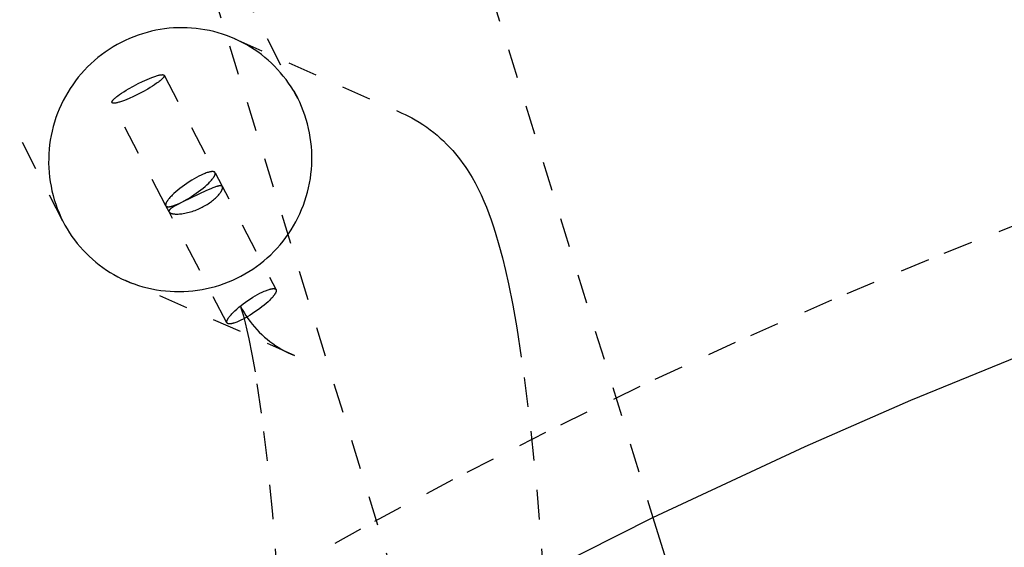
# Model space of a CAD drawing. Header units: millimetres. Extents: x 0 to 1551, y 0 to 1543.
# Tile 31 of 69: x 982 to 1049, y 488 to 524. Entities that reach past the tile are written whole.
import ezdxf

# ---------------------------------------------------------------- set-up
doc = ezdxf.new("R2010")
doc.units = ezdxf.units.MM
doc.linetypes.add('Hidden', pattern=[4, 2, -2])
doc.layers.add('Make2D$Hidden$Curves', color=7, linetype='Hidden', true_color=0x8c8c8c)
doc.layers.add('Make2D$Visible$Curves', color=7, linetype='Continuous', true_color=0x000000)

msp = doc.modelspace()

# ---------------------------------------------------------------- linework, layer by layer
at = {"layer": 'Make2D$Hidden$Curves'}
for p, q in [((999.578, 571.54), (1024.758, 490.106)), ((1016.709, 455.203), (984.089, 560.701)), ((982.099, 554.624), (1000.631, 518.555)), ((984.686, 510.201), (966.105, 546.365)), ((990.401, 523.018), (990.099, 522.93)), ((990.697, 523.094), (990.401, 523.018)), ((990.995, 523.159), (990.697, 523.094)), ((991.295, 523.215), (990.995, 523.159)), ((991.597, 523.26), (991.295, 523.215)), ((991.9, 523.295), (991.597, 523.26)), ((992.205, 523.319), (991.9, 523.295)), ((992.51, 523.333), (992.205, 523.319)), ((992.815, 523.337), (992.51, 523.333)), ((993.12, 523.33), (992.815, 523.337)), ((993.425, 523.313), (993.12, 523.33)), ((993.729, 523.285), (993.425, 523.313)), ((994.032, 523.247), (993.729, 523.285)), ((994.334, 523.199), (994.032, 523.247)), ((994.633, 523.14), (994.334, 523.199)), ((994.931, 523.071), (994.633, 523.14)), ((995.226, 522.992), (994.931, 523.071)), ((995.518, 522.903), (995.226, 522.992)), ((988.643, 522.337), (988.365, 522.189)), ((988.925, 522.476), (988.643, 522.337)), ((989.212, 522.605), (988.925, 522.476)), ((989.504, 522.723), (989.212, 522.605)), ((989.799, 522.832), (989.504, 522.723)), ((990.099, 522.93), (989.799, 522.832)), ((995.806, 522.803), (995.518, 522.903)), ((996.092, 522.695), (995.806, 522.803)), ((996.373, 522.576), (996.092, 522.695)), ((996.373, 522.576), (1007.708, 517.548)), ((996.644, 522.45), (996.373, 522.576)), ((996.91, 522.316), (996.644, 522.45)), ((997.172, 522.172), (996.91, 522.316)), ((987.566, 521.687), (987.311, 521.501)), ((987.826, 521.863), (987.566, 521.687)), ((988.093, 522.031), (987.826, 521.863)), ((988.365, 522.189), (988.093, 522.031)), ((997.429, 522.019), (997.172, 522.172)), ((997.68, 521.858), (997.429, 522.019)), ((997.926, 521.689), (997.68, 521.858)), ((998.166, 521.511), (997.926, 521.689)), ((986.823, 521.105), (986.589, 520.894)), ((987.064, 521.307), (986.823, 521.105)), ((987.311, 521.501), (987.064, 521.307)), ((998.399, 521.325), (998.166, 521.511)), ((998.626, 521.132), (998.399, 521.325)), ((998.847, 520.93), (998.626, 521.132)), ((986.144, 520.448), (985.934, 520.214)), ((986.363, 520.675), (986.144, 520.448)), ((986.589, 520.894), (986.363, 520.675)), ((999.06, 520.722), (998.847, 520.93)), ((999.267, 520.506), (999.06, 520.722)), ((999.466, 520.283), (999.267, 520.506)), ((985.538, 519.725), (985.353, 519.47)), ((985.732, 519.973), (985.538, 519.725)), ((985.934, 520.214), (985.732, 519.973)), ((989.795, 519.542), (990.1, 519.691)), ((990.1, 519.691), (990.412, 519.831)), ((990.412, 519.831), (990.565, 519.896)), ((990.565, 519.896), (990.715, 519.955)), ((990.715, 519.955), (990.857, 520.008)), ((990.857, 520.008), (990.991, 520.053)), ((990.991, 520.053), (991.054, 520.073)), ((991.176, 519.653), (991.053, 519.563)), ((991.054, 520.073), (991.114, 520.09)), ((991.114, 520.09), (991.17, 520.106)), ((991.17, 520.106), (991.223, 520.119)), ((991.232, 519.696), (991.176, 519.653)), ((991.223, 520.119), (991.273, 520.129)), ((991.284, 519.738), (991.232, 519.696)), ((991.273, 520.129), (991.319, 520.138)), ((991.332, 519.778), (991.284, 519.738)), ((991.319, 520.138), (991.341, 520.142)), ((991.375, 519.816), (991.332, 519.778)), ((991.341, 520.142), (991.361, 520.144)), ((991.361, 520.144), (991.381, 520.147)), ((991.414, 519.852), (991.375, 519.816)), ((991.381, 520.147), (991.4, 520.149)), ((991.4, 520.149), (991.417, 520.15)), ((991.449, 519.886), (991.414, 519.852)), ((991.417, 520.15), (991.434, 520.15)), ((991.434, 520.15), (991.45, 520.151)), ((991.465, 519.902), (991.449, 519.886)), ((991.45, 520.151), (991.457, 520.151)), ((991.457, 520.151), (991.465, 520.15)), ((991.465, 520.15), (991.472, 520.15)), ((991.479, 519.918), (991.465, 519.902)), ((991.472, 520.15), (991.478, 520.149)), ((991.478, 520.149), (991.485, 520.149)), ((991.493, 519.933), (991.479, 519.918)), ((991.485, 520.149), (991.491, 520.148)), ((991.491, 520.148), (991.497, 520.147)), ((991.505, 519.948), (991.493, 519.933)), ((991.497, 520.147), (991.503, 520.146)), ((991.503, 520.146), (991.509, 520.145)), ((991.517, 519.962), (991.505, 519.948)), ((991.509, 520.145), (991.514, 520.144)), ((991.514, 520.144), (991.519, 520.142)), ((991.527, 519.975), (991.517, 519.962)), ((991.519, 520.142), (991.521, 520.142)), ((991.521, 520.142), (991.524, 520.141)), ((991.524, 520.141), (991.526, 520.14)), ((991.526, 520.14), (991.528, 520.139)), ((991.536, 519.988), (991.527, 519.975)), ((991.528, 520.139), (991.531, 520.138)), ((991.531, 520.138), (991.533, 520.137)), ((991.533, 520.137), (991.535, 520.137)), ((991.535, 520.137), (991.537, 520.136)), ((991.54, 519.995), (991.536, 519.988)), ((991.537, 520.136), (991.539, 520.135)), ((991.539, 520.135), (991.541, 520.134)), ((991.544, 520.001), (991.54, 519.995)), ((991.541, 520.134), (991.543, 520.133)), ((991.543, 520.133), (991.545, 520.132)), ((991.548, 520.007), (991.544, 520.001)), ((991.545, 520.132), (991.546, 520.13)), ((991.546, 520.13), (991.548, 520.129)), ((991.548, 520.129), (991.55, 520.128)), ((991.551, 520.013), (991.548, 520.007)), ((991.55, 520.128), (991.551, 520.127)), ((991.551, 520.127), (991.553, 520.126)), ((991.555, 520.018), (991.551, 520.013)), ((991.553, 520.126), (991.554, 520.125)), ((991.554, 520.125), (991.556, 520.123)), ((991.558, 520.024), (991.555, 520.018)), ((991.556, 520.123), (991.557, 520.122)), ((991.557, 520.122), (991.558, 520.121)), ((991.558, 520.121), (991.56, 520.12)), ((991.56, 520.03), (991.558, 520.024)), ((991.56, 520.12), (991.561, 520.118)), ((991.563, 520.035), (991.56, 520.03)), ((991.561, 520.118), (991.562, 520.117)), ((991.562, 520.117), (991.563, 520.115)), ((991.563, 520.115), (991.564, 520.114)), ((991.565, 520.04), (991.563, 520.035)), ((991.564, 520.114), (991.565, 520.113)), ((991.565, 520.113), (991.566, 520.111)), ((991.567, 520.045), (991.565, 520.04)), ((991.566, 520.111), (991.567, 520.11)), ((991.567, 520.11), (991.568, 520.108)), ((991.568, 520.05), (991.567, 520.045)), ((991.568, 520.108), (995.018, 513.502)), ((991.568, 520.108), (991.569, 520.106)), ((991.569, 520.053), (991.568, 520.05)), ((991.569, 520.106), (991.569, 520.105)), ((991.569, 520.105), (991.57, 520.103)), ((991.57, 520.055), (991.569, 520.053)), ((991.57, 520.103), (991.571, 520.102)), ((991.571, 520.057), (991.57, 520.055)), ((991.571, 520.102), (991.571, 520.1)), ((991.571, 520.1), (991.572, 520.098)), ((991.572, 520.062), (991.571, 520.06)), ((991.571, 520.06), (991.571, 520.057)), ((991.572, 520.098), (991.572, 520.097)), ((991.572, 520.097), (991.572, 520.095)), ((991.572, 520.095), (991.573, 520.093)), ((991.573, 520.067), (991.572, 520.064)), ((991.572, 520.064), (991.572, 520.062)), ((991.573, 520.093), (991.573, 520.092)), ((991.573, 520.092), (991.573, 520.09)), ((991.573, 520.09), (991.574, 520.088)), ((991.574, 520.073), (991.573, 520.071)), ((991.573, 520.071), (991.573, 520.069)), ((991.573, 520.069), (991.573, 520.067)), ((991.574, 520.088), (991.574, 520.087)), ((991.574, 520.087), (991.574, 520.085)), ((991.574, 520.085), (991.574, 520.083)), ((991.574, 520.083), (991.574, 520.081)), ((991.574, 520.081), (991.574, 520.079)), ((991.574, 520.079), (991.574, 520.077)), ((991.574, 520.077), (991.574, 520.075)), ((991.574, 520.075), (991.574, 520.073)), ((999.657, 520.054), (999.466, 520.283)), ((999.84, 519.818), (999.657, 520.054)), ((1000.015, 519.577), (999.84, 519.818)), ((985.177, 519.209), (985.011, 518.942)), ((985.353, 519.47), (985.177, 519.209)), ((988.674, 518.895), (988.822, 518.991)), ((988.822, 518.991), (988.978, 519.089)), ((988.978, 519.089), (989.14, 519.186)), ((989.14, 519.186), (989.471, 519.373)), ((989.471, 519.373), (989.795, 519.542)), ((990.119, 518.992), (989.795, 518.822)), ((990.45, 519.178), (990.119, 518.992)), ((990.612, 519.275), (990.45, 519.178)), ((990.768, 519.373), (990.612, 519.275)), ((990.916, 519.469), (990.768, 519.373)), ((991.053, 519.563), (990.916, 519.469)), ((1000.182, 519.329), (1000.015, 519.577)), ((1000.341, 519.076), (1000.182, 519.329)), ((1000.49, 518.818), (1000.341, 519.076)), ((984.705, 518.392), (984.567, 518.109)), ((984.853, 518.67), (984.705, 518.392)), ((985.011, 518.942), (984.853, 518.67)), ((988.016, 518.289), (988.017, 518.291)), ((988.016, 518.287), (988.016, 518.289)), ((988.016, 518.285), (988.016, 518.287)), ((988.016, 518.283), (988.016, 518.285)), ((988.022, 518.256), (988.016, 518.283)), ((988.017, 518.298), (988.018, 518.3)), ((988.017, 518.296), (988.017, 518.298)), ((988.017, 518.293), (988.017, 518.296)), ((988.017, 518.291), (988.017, 518.293)), ((988.018, 518.302), (988.019, 518.305)), ((988.018, 518.3), (988.018, 518.302)), ((988.019, 518.307), (988.02, 518.309)), ((988.019, 518.305), (988.019, 518.307)), ((988.02, 518.309), (988.021, 518.312)), ((988.021, 518.312), (988.022, 518.314)), ((988.022, 518.314), (988.023, 518.319)), ((988.023, 518.319), (988.025, 518.324)), ((988.025, 518.324), (988.027, 518.329)), ((988.027, 518.329), (988.03, 518.335)), ((988.03, 518.335), (988.033, 518.34)), ((988.033, 518.34), (988.035, 518.346)), ((988.035, 518.346), (988.039, 518.352)), ((988.039, 518.352), (988.042, 518.358)), ((988.042, 518.358), (988.046, 518.364)), ((988.046, 518.364), (988.05, 518.37)), ((988.05, 518.37), (988.054, 518.376)), ((988.054, 518.376), (988.063, 518.389)), ((988.063, 518.389), (988.073, 518.403)), ((988.073, 518.403), (988.085, 518.417)), ((988.085, 518.417), (988.097, 518.432)), ((988.097, 518.432), (988.111, 518.447)), ((988.111, 518.447), (988.125, 518.462)), ((988.125, 518.462), (988.141, 518.479)), ((988.141, 518.479), (988.176, 518.513)), ((988.176, 518.513), (988.215, 518.549)), ((988.215, 518.549), (988.258, 518.587)), ((988.258, 518.587), (988.306, 518.627)), ((988.306, 518.627), (988.358, 518.668)), ((988.358, 518.668), (988.414, 518.711)), ((988.414, 518.711), (988.537, 518.801)), ((988.536, 518.292), (988.476, 518.274)), ((988.599, 518.311), (988.536, 518.292)), ((988.537, 518.801), (988.674, 518.895)), ((988.733, 518.357), (988.599, 518.311)), ((988.875, 518.409), (988.733, 518.357)), ((989.025, 518.468), (988.875, 518.409)), ((989.178, 518.533), (989.025, 518.468)), ((989.49, 518.674), (989.178, 518.533)), ((989.795, 518.822), (989.49, 518.674)), ((1000.631, 518.555), (1000.49, 518.818)), ((1000.767, 518.274), (1000.631, 518.555)), ((984.439, 517.821), (984.321, 517.53)), ((984.567, 518.109), (984.439, 517.821)), ((991.676, 511.26), (988.022, 518.256)), ((988.023, 518.255), (988.022, 518.256)), ((988.024, 518.253), (988.023, 518.255)), ((988.025, 518.252), (988.024, 518.253)), ((988.026, 518.25), (988.025, 518.252)), ((988.027, 518.249), (988.026, 518.25)), ((988.028, 518.248), (988.027, 518.249)), ((988.029, 518.246), (988.028, 518.248)), ((988.03, 518.245), (988.029, 518.246)), ((988.032, 518.243), (988.03, 518.245)), ((988.033, 518.242), (988.032, 518.243)), ((988.034, 518.241), (988.033, 518.242)), ((988.036, 518.24), (988.034, 518.241)), ((988.037, 518.238), (988.036, 518.24)), ((988.039, 518.237), (988.037, 518.238)), ((988.04, 518.236), (988.039, 518.237)), ((988.042, 518.235), (988.04, 518.236)), ((988.044, 518.234), (988.042, 518.235)), ((988.045, 518.233), (988.044, 518.234)), ((988.047, 518.232), (988.045, 518.233)), ((988.049, 518.231), (988.047, 518.232)), ((988.051, 518.23), (988.049, 518.231)), ((988.053, 518.229), (988.051, 518.23)), ((988.055, 518.228), (988.053, 518.229)), ((988.057, 518.227), (988.055, 518.228)), ((988.059, 518.226), (988.057, 518.227)), ((988.062, 518.225), (988.059, 518.226)), ((988.064, 518.224), (988.062, 518.225)), ((988.066, 518.224), (988.064, 518.224)), ((988.069, 518.223), (988.066, 518.224)), ((988.071, 518.222), (988.069, 518.223)), ((988.076, 518.221), (988.071, 518.222)), ((988.081, 518.219), (988.076, 518.221)), ((988.087, 518.218), (988.081, 518.219)), ((988.093, 518.217), (988.087, 518.218)), ((988.099, 518.216), (988.093, 518.217)), ((988.105, 518.216), (988.099, 518.216)), ((988.112, 518.215), (988.105, 518.216)), ((988.119, 518.214), (988.112, 518.215)), ((988.126, 518.214), (988.119, 518.214)), ((988.133, 518.214), (988.126, 518.214)), ((988.14, 518.214), (988.133, 518.214)), ((988.156, 518.214), (988.14, 518.214)), ((988.173, 518.215), (988.156, 518.214)), ((988.191, 518.216), (988.173, 518.215)), ((988.209, 518.218), (988.191, 518.216)), ((988.229, 518.22), (988.209, 518.218)), ((988.25, 518.223), (988.229, 518.22)), ((988.271, 518.226), (988.25, 518.223)), ((988.317, 518.235), (988.271, 518.226)), ((988.367, 518.246), (988.317, 518.235)), ((988.42, 518.259), (988.367, 518.246)), ((988.476, 518.274), (988.42, 518.259)), ((1000.892, 517.988), (1000.767, 518.274)), ((1001.008, 517.699), (1000.892, 517.988)), ((1001.114, 517.405), (1001.008, 517.699)), ((984.213, 517.234), (984.115, 516.935)), ((984.321, 517.53), (984.213, 517.234)), ((1001.21, 517.108), (1001.114, 517.405)), ((1001.295, 516.808), (1001.21, 517.108)), ((1007.708, 517.548), (1007.939, 517.442)), ((1007.939, 517.442), (1008.165, 517.331)), ((1008.165, 517.331), (1008.387, 517.215)), ((1008.387, 517.215), (1008.605, 517.094)), ((1008.605, 517.094), (1008.877, 516.932)), ((983.952, 516.327), (983.886, 516.019)), ((984.028, 516.632), (983.952, 516.327)), ((984.115, 516.935), (984.028, 516.632)), ((1001.37, 516.505), (1001.295, 516.808)), ((1001.434, 516.2), (1001.37, 516.505)), ((1008.877, 516.932), (1009.14, 516.764)), ((1009.14, 516.764), (1009.393, 516.591)), ((1009.393, 516.591), (1009.637, 516.412)), ((1009.637, 516.412), (1009.872, 516.23)), ((983.831, 515.709), (983.786, 515.398)), ((983.886, 516.019), (983.831, 515.709)), ((1001.488, 515.893), (1001.434, 516.2)), ((1001.531, 515.584), (1001.488, 515.893)), ((1009.872, 516.23), (1010.099, 516.043)), ((1010.099, 516.043), (1010.316, 515.852)), ((1010.316, 515.852), (1010.526, 515.658)), ((1010.526, 515.658), (1010.749, 515.439)), ((983.753, 515.085), (983.73, 514.771)), ((983.786, 515.398), (983.753, 515.085)), ((1001.564, 515.274), (1001.531, 515.584)), ((1001.586, 514.963), (1001.564, 515.274)), ((1001.597, 514.651), (1001.586, 514.963)), ((1010.749, 515.439), (1010.961, 515.22)), ((1010.961, 515.22), (1011.16, 515)), ((1011.16, 515), (1011.349, 514.781)), ((983.719, 514.456), (983.718, 514.141)), ((983.73, 514.771), (983.719, 514.456)), ((1001.587, 514.027), (1001.597, 514.339)), ((1001.597, 514.339), (1001.597, 514.651)), ((1011.349, 514.781), (1011.528, 514.562)), ((1011.528, 514.562), (1011.697, 514.344)), ((1011.697, 514.344), (1011.857, 514.126)), ((983.718, 514.141), (983.728, 513.827)), ((983.728, 513.827), (983.749, 513.513)), ((1001.534, 513.406), (1001.566, 513.716)), ((1001.566, 513.716), (1001.587, 514.027)), ((1011.857, 514.126), (1012.009, 513.909)), ((1012.009, 513.909), (1012.136, 513.721)), ((1012.136, 513.721), (1012.256, 513.533)), ((983.749, 513.513), (983.781, 513.2)), ((983.781, 513.2), (983.824, 512.888)), ((993.438, 512.989), (993.272, 512.885)), ((993.603, 513.087), (993.438, 512.989)), ((993.764, 513.177), (993.603, 513.087)), ((993.921, 513.26), (993.764, 513.177)), ((994.072, 513.334), (993.921, 513.26)), ((994.218, 513.4), (994.072, 513.334)), ((994.287, 513.429), (994.218, 513.4)), ((994.355, 513.456), (994.287, 513.429)), ((994.421, 513.48), (994.355, 513.456)), ((994.484, 513.502), (994.421, 513.48)), ((994.544, 513.521), (994.484, 513.502)), ((994.601, 513.537), (994.544, 513.521)), ((994.628, 513.544), (994.601, 513.537)), ((994.655, 513.55), (994.628, 513.544)), ((994.68, 513.555), (994.655, 513.55)), ((994.705, 513.56), (994.68, 513.555)), ((994.693, 512.902), (994.741, 512.954)), ((994.729, 513.564), (994.705, 513.56)), ((994.753, 513.568), (994.729, 513.564)), ((994.741, 512.954), (994.786, 513.004)), ((994.775, 513.57), (994.753, 513.568)), ((994.797, 513.572), (994.775, 513.57)), ((994.786, 513.004), (994.827, 513.053)), ((994.817, 513.574), (994.797, 513.572)), ((994.827, 513.574), (994.817, 513.574)), ((994.837, 513.574), (994.827, 513.574)), ((994.827, 513.053), (994.865, 513.1)), ((994.847, 513.574), (994.837, 513.574)), ((994.856, 513.574), (994.847, 513.574)), ((994.865, 513.574), (994.856, 513.574)), ((994.874, 513.573), (994.865, 513.574)), ((994.865, 513.1), (994.899, 513.146)), ((994.883, 513.572), (994.874, 513.573)), ((994.891, 513.572), (994.883, 513.572)), ((994.899, 513.57), (994.891, 513.572)), ((994.907, 513.569), (994.899, 513.57)), ((994.899, 513.146), (994.915, 513.168)), ((994.915, 513.568), (994.907, 513.569)), ((994.923, 513.566), (994.915, 513.568)), ((994.915, 513.168), (994.929, 513.19)), ((994.93, 513.564), (994.923, 513.566)), ((994.929, 513.19), (994.943, 513.211)), ((994.937, 513.562), (994.93, 513.564)), ((994.944, 513.56), (994.937, 513.562)), ((994.943, 513.211), (994.956, 513.232)), ((994.947, 513.559), (994.944, 513.56)), ((994.95, 513.558), (994.947, 513.559)), ((994.953, 513.557), (994.95, 513.558)), ((994.956, 513.556), (994.953, 513.557)), ((994.959, 513.554), (994.956, 513.556)), ((994.956, 513.232), (994.968, 513.252)), ((994.962, 513.553), (994.959, 513.554)), ((994.965, 513.551), (994.962, 513.553)), ((994.968, 513.55), (994.965, 513.551)), ((994.971, 513.549), (994.968, 513.55)), ((994.968, 513.252), (994.979, 513.272)), ((994.974, 513.547), (994.971, 513.549)), ((994.976, 513.545), (994.974, 513.547)), ((994.979, 513.544), (994.976, 513.545)), ((994.981, 513.542), (994.979, 513.544)), ((994.979, 513.272), (994.989, 513.291)), ((994.984, 513.54), (994.981, 513.542)), ((994.986, 513.539), (994.984, 513.54)), ((994.989, 513.537), (994.986, 513.539)), ((994.991, 513.535), (994.989, 513.537)), ((994.989, 513.291), (994.997, 513.31)), ((994.993, 513.533), (994.991, 513.535)), ((994.995, 513.531), (994.993, 513.533)), ((994.998, 513.529), (994.995, 513.531)), ((994.997, 513.31), (995.002, 513.319)), ((995, 513.527), (994.998, 513.529)), ((995.002, 513.525), (995, 513.527)), ((995.004, 513.523), (995.002, 513.525)), ((995.002, 513.319), (995.005, 513.328)), ((995.005, 513.521), (995.004, 513.523)), ((995.007, 513.519), (995.005, 513.521)), ((995.005, 513.328), (995.009, 513.336)), ((995.009, 513.517), (995.007, 513.519)), ((995.011, 513.514), (995.009, 513.517)), ((995.009, 513.336), (995.012, 513.345)), ((995.012, 513.512), (995.011, 513.514)), ((995.014, 513.51), (995.012, 513.512)), ((995.012, 513.345), (995.015, 513.354)), ((995.015, 513.507), (995.014, 513.51)), ((995.017, 513.504), (995.015, 513.507)), ((995.015, 513.354), (995.018, 513.362)), ((995.019, 513.502), (995.017, 513.504)), ((995.018, 513.362), (995.021, 513.37)), ((995.019, 513.501), (999.165, 505.563)), ((995.02, 513.498), (995.019, 513.501)), ((995.021, 513.496), (995.02, 513.498)), ((995.022, 513.494), (995.021, 513.496)), ((995.021, 513.37), (995.023, 513.378)), ((995.023, 513.492), (995.022, 513.494)), ((995.024, 513.49), (995.023, 513.492)), ((995.023, 513.378), (995.025, 513.386)), ((995.025, 513.488), (995.024, 513.49)), ((995.025, 513.485), (995.025, 513.488)), ((995.026, 513.483), (995.025, 513.485)), ((995.025, 513.386), (995.027, 513.394)), ((995.027, 513.481), (995.026, 513.483)), ((995.028, 513.478), (995.027, 513.481)), ((995.027, 513.394), (995.028, 513.402)), ((995.028, 513.476), (995.028, 513.478)), ((995.029, 513.474), (995.028, 513.476)), ((995.028, 513.402), (995.03, 513.409)), ((995.029, 513.471), (995.029, 513.474)), ((995.03, 513.469), (995.029, 513.471)), ((995.03, 513.466), (995.03, 513.469)), ((995.031, 513.464), (995.03, 513.466)), ((995.03, 513.409), (995.031, 513.417)), ((995.031, 513.461), (995.031, 513.464)), ((995.031, 513.457), (995.031, 513.461)), ((995.032, 513.454), (995.031, 513.457)), ((995.031, 513.424), (995.032, 513.431)), ((995.031, 513.417), (995.031, 513.424)), ((995.032, 513.451), (995.032, 513.454)), ((995.032, 513.448), (995.032, 513.451)), ((995.032, 513.444), (995.032, 513.448)), ((995.032, 513.441), (995.032, 513.444)), ((995.032, 513.438), (995.032, 513.441)), ((995.032, 513.434), (995.032, 513.438)), ((995.032, 513.431), (995.032, 513.434)), ((1001.439, 512.79), (1001.492, 513.097)), ((1001.492, 513.097), (1001.534, 513.406)), ((1012.256, 513.533), (1012.481, 513.164)), ((1012.481, 513.164), (1012.685, 512.802)), ((983.824, 512.888), (983.878, 512.578)), ((983.878, 512.578), (983.942, 512.27)), ((983.942, 512.27), (984.017, 511.964)), ((992.488, 512.314), (992.351, 512.198)), ((992.634, 512.432), (992.488, 512.314)), ((992.787, 512.548), (992.634, 512.432)), ((992.945, 512.664), (992.787, 512.548)), ((994.434, 512.281), (992.832, 511.523)), ((993.107, 512.776), (992.945, 512.664)), ((993.272, 512.885), (993.107, 512.776)), ((993.903, 512.222), (994.057, 512.338)), ((994.057, 512.338), (994.203, 512.455)), ((994.203, 512.455), (994.341, 512.57)), ((994.341, 512.57), (994.469, 512.684)), ((994.736, 512.414), (994.434, 512.281)), ((994.469, 512.684), (994.587, 512.795)), ((994.587, 512.795), (994.642, 512.849)), ((994.642, 512.849), (994.693, 512.902)), ((994.873, 512.47), (994.736, 512.414)), ((994.999, 512.518), (994.873, 512.47)), ((995.057, 512.539), (994.999, 512.518)), ((995.113, 512.557), (995.057, 512.539)), ((995.166, 512.572), (995.113, 512.557)), ((995.191, 512.579), (995.166, 512.572)), ((995.215, 512.585), (995.191, 512.579)), ((995.238, 512.591), (995.215, 512.585)), ((995.261, 512.595), (995.238, 512.591)), ((995.283, 512.599), (995.261, 512.595)), ((995.303, 512.603), (995.283, 512.599)), ((995.323, 512.605), (995.303, 512.603)), ((995.343, 512.607), (995.323, 512.605)), ((995.352, 512.608), (995.343, 512.607)), ((995.361, 512.608), (995.352, 512.608)), ((995.37, 512.608), (995.361, 512.608)), ((995.378, 512.608), (995.37, 512.608)), ((995.387, 512.608), (995.378, 512.608)), ((995.395, 512.608), (995.387, 512.608)), ((995.403, 512.607), (995.395, 512.608)), ((995.41, 512.607), (995.403, 512.607)), ((995.418, 512.606), (995.41, 512.607)), ((995.425, 512.605), (995.418, 512.606)), ((995.432, 512.603), (995.425, 512.605)), ((995.439, 512.602), (995.432, 512.603)), ((995.442, 512.601), (995.439, 512.602)), ((995.445, 512.6), (995.442, 512.601)), ((995.448, 512.599), (995.445, 512.6)), ((995.447, 512.25), (995.459, 512.271)), ((995.451, 512.598), (995.448, 512.599)), ((995.454, 512.597), (995.451, 512.598)), ((995.457, 512.596), (995.454, 512.597)), ((995.46, 512.595), (995.457, 512.596)), ((995.459, 512.271), (995.471, 512.292)), ((995.463, 512.594), (995.46, 512.595)), ((995.466, 512.593), (995.463, 512.594)), ((995.469, 512.591), (995.466, 512.593)), ((995.471, 512.59), (995.469, 512.591)), ((995.474, 512.589), (995.471, 512.59)), ((995.471, 512.292), (995.481, 512.312)), ((995.477, 512.587), (995.474, 512.589)), ((995.479, 512.586), (995.477, 512.587)), ((995.482, 512.584), (995.479, 512.586)), ((995.481, 512.312), (995.49, 512.332)), ((995.484, 512.583), (995.482, 512.584)), ((995.487, 512.581), (995.484, 512.583)), ((995.489, 512.579), (995.487, 512.581)), ((995.492, 512.577), (995.489, 512.579)), ((995.49, 512.332), (995.499, 512.351)), ((995.494, 512.575), (995.492, 512.577)), ((995.497, 512.573), (995.494, 512.575)), ((995.499, 512.571), (995.497, 512.573)), ((995.501, 512.569), (995.499, 512.571)), ((995.499, 512.351), (995.506, 512.37)), ((995.503, 512.567), (995.501, 512.569)), ((995.505, 512.564), (995.503, 512.567)), ((995.507, 512.562), (995.505, 512.564)), ((995.506, 512.37), (995.509, 512.379)), ((995.509, 512.559), (995.507, 512.562)), ((995.511, 512.557), (995.509, 512.559)), ((995.509, 512.379), (995.513, 512.388)), ((995.513, 512.554), (995.511, 512.557)), ((995.515, 512.552), (995.513, 512.554)), ((995.513, 512.388), (995.515, 512.397)), ((995.516, 512.549), (995.515, 512.552)), ((995.515, 512.397), (995.518, 512.405)), ((995.518, 512.546), (995.516, 512.549)), ((995.519, 512.543), (995.518, 512.545)), ((995.518, 512.405), (995.52, 512.414)), ((995.52, 512.541), (995.519, 512.543)), ((995.521, 512.539), (995.52, 512.541)), ((995.52, 512.414), (995.523, 512.422)), ((995.522, 512.537), (995.521, 512.539)), ((995.523, 512.535), (995.522, 512.537)), ((995.524, 512.532), (995.523, 512.535)), ((995.523, 512.422), (995.525, 512.43)), ((995.524, 512.53), (995.524, 512.532)), ((995.525, 512.528), (995.524, 512.53)), ((995.526, 512.526), (995.525, 512.528)), ((995.525, 512.43), (995.526, 512.438)), ((995.526, 512.523), (995.526, 512.526)), ((995.527, 512.521), (995.526, 512.523)), ((995.526, 512.438), (995.528, 512.446)), ((995.528, 512.519), (995.527, 512.521)), ((995.528, 512.516), (995.528, 512.519)), ((995.529, 512.514), (995.528, 512.516)), ((995.528, 512.446), (995.529, 512.454)), ((995.529, 512.511), (995.529, 512.514)), ((995.529, 512.509), (995.529, 512.511)), ((995.53, 512.506), (995.529, 512.509)), ((995.529, 512.454), (995.53, 512.461)), ((995.53, 512.502), (995.53, 512.506)), ((995.53, 512.499), (995.53, 512.502)), ((995.531, 512.496), (995.53, 512.499)), ((995.53, 512.469), (995.531, 512.476)), ((995.53, 512.461), (995.53, 512.469)), ((995.531, 512.493), (995.531, 512.496)), ((995.531, 512.489), (995.531, 512.493)), ((995.531, 512.486), (995.531, 512.489)), ((995.531, 512.483), (995.531, 512.486)), ((995.531, 512.476), (995.531, 512.483)), ((1001.301, 512.181), (1001.375, 512.484)), ((1001.375, 512.484), (1001.439, 512.79)), ((1012.685, 512.802), (1012.872, 512.447)), ((1012.872, 512.447), (1013.088, 512.002)), ((984.017, 511.964), (984.103, 511.661)), ((984.103, 511.661), (984.199, 511.361)), ((991.78, 511.594), (991.765, 511.572)), ((991.796, 511.617), (991.78, 511.594)), ((991.83, 511.663), (991.796, 511.617)), ((991.867, 511.71), (991.83, 511.663)), ((991.908, 511.76), (991.867, 511.71)), ((991.953, 511.811), (991.908, 511.76)), ((992.001, 511.863), (991.953, 511.811)), ((992.052, 511.916), (992.001, 511.863)), ((992.106, 511.971), (992.052, 511.916)), ((992.223, 512.083), (992.106, 511.971)), ((992.351, 512.198), (992.223, 512.083)), ((992.77, 511.51), (992.927, 511.594)), ((992.927, 511.594), (993.088, 511.684)), ((993.088, 511.684), (993.252, 511.782)), ((993.252, 511.782), (993.418, 511.887)), ((993.418, 511.887), (993.583, 511.995)), ((993.583, 511.995), (993.745, 512.107)), ((993.745, 512.107), (993.903, 512.222)), ((994.78, 511.555), (994.849, 511.609)), ((994.849, 511.609), (994.916, 511.663)), ((994.916, 511.663), (994.98, 511.718)), ((994.98, 511.718), (995.041, 511.773)), ((995.041, 511.773), (995.099, 511.827)), ((995.099, 511.827), (995.153, 511.881)), ((995.153, 511.881), (995.204, 511.934)), ((995.204, 511.934), (995.251, 511.986)), ((995.251, 511.986), (995.295, 512.037)), ((995.295, 512.037), (995.335, 512.087)), ((995.335, 512.087), (995.372, 512.136)), ((995.372, 512.136), (995.389, 512.159)), ((995.389, 512.159), (995.405, 512.183)), ((995.405, 512.183), (995.42, 512.205)), ((995.42, 512.205), (995.434, 512.228)), ((995.434, 512.228), (995.447, 512.25)), ((1001.122, 511.584), (1001.217, 511.881)), ((1001.217, 511.881), (1001.301, 512.181)), ((1013.088, 512.002), (1013.281, 511.574)), ((984.199, 511.361), (984.306, 511.065)), ((984.306, 511.065), (984.423, 510.773)), ((991.664, 511.33), (991.663, 511.327)), ((991.663, 511.327), (991.663, 511.323)), ((991.663, 511.323), (991.663, 511.32)), ((991.663, 511.32), (991.663, 511.317)), ((991.663, 511.317), (991.663, 511.313)), ((991.663, 511.313), (991.664, 511.31)), ((991.665, 511.345), (991.664, 511.337)), ((991.664, 511.337), (991.664, 511.33)), ((991.664, 511.31), (991.664, 511.307)), ((991.664, 511.307), (991.664, 511.304)), ((991.664, 511.304), (991.664, 511.301)), ((991.664, 511.301), (991.665, 511.298)), ((991.666, 511.352), (991.665, 511.345)), ((991.665, 511.298), (991.677, 511.26)), ((991.667, 511.359), (991.666, 511.352)), ((991.669, 511.367), (991.667, 511.359)), ((991.67, 511.375), (991.669, 511.367)), ((991.672, 511.383), (991.67, 511.375)), ((991.675, 511.391), (991.672, 511.383)), ((991.677, 511.399), (991.675, 511.391)), ((991.68, 511.408), (991.677, 511.399)), ((991.898, 510.836), (991.677, 511.26)), ((991.677, 511.26), (991.678, 511.257)), ((991.678, 511.257), (991.68, 511.254)), ((991.683, 511.416), (991.68, 511.408)), ((991.68, 511.254), (991.682, 511.252)), ((991.682, 511.252), (991.683, 511.249)), ((991.686, 511.425), (991.683, 511.416)), ((991.683, 511.249), (991.685, 511.247)), ((991.685, 511.247), (991.686, 511.245)), ((991.69, 511.434), (991.686, 511.425)), ((991.686, 511.245), (991.688, 511.243)), ((991.688, 511.243), (991.69, 511.24)), ((991.698, 511.452), (991.69, 511.434)), ((991.69, 511.24), (991.692, 511.238)), ((991.692, 511.238), (991.694, 511.236)), ((991.694, 511.236), (991.696, 511.234)), ((991.696, 511.234), (991.698, 511.232)), ((991.707, 511.471), (991.698, 511.452)), ((991.698, 511.232), (991.7, 511.23)), ((991.7, 511.23), (991.702, 511.228)), ((991.702, 511.228), (991.704, 511.227)), ((991.704, 511.227), (991.706, 511.225)), ((991.706, 511.225), (991.709, 511.223)), ((991.716, 511.49), (991.707, 511.471)), ((991.709, 511.223), (991.711, 511.221)), ((991.711, 511.221), (991.714, 511.22)), ((991.714, 511.22), (991.716, 511.218)), ((991.727, 511.51), (991.716, 511.49)), ((991.716, 511.218), (991.719, 511.216)), ((991.719, 511.216), (991.721, 511.215)), ((991.721, 511.215), (991.724, 511.213)), ((991.724, 511.213), (991.727, 511.212)), ((991.739, 511.53), (991.727, 511.51)), ((991.727, 511.212), (991.73, 511.21)), ((991.73, 511.21), (991.733, 511.209)), ((991.733, 511.209), (991.736, 511.208)), ((991.736, 511.208), (991.739, 511.207)), ((991.752, 511.551), (991.739, 511.53)), ((991.739, 511.207), (991.742, 511.205)), ((991.742, 511.205), (991.745, 511.204)), ((991.745, 511.204), (991.748, 511.203)), ((991.748, 511.203), (991.751, 511.202)), ((991.751, 511.202), (991.758, 511.2)), ((991.765, 511.572), (991.752, 511.551)), ((991.758, 511.2), (991.765, 511.198)), ((991.765, 511.198), (991.772, 511.196)), ((991.772, 511.196), (991.78, 511.195)), ((991.78, 511.195), (991.787, 511.193)), ((991.787, 511.193), (991.795, 511.192)), ((991.795, 511.192), (991.803, 511.191)), ((991.803, 511.191), (991.812, 511.19)), ((991.812, 511.19), (991.82, 511.19)), ((991.82, 511.19), (991.829, 511.189)), ((991.829, 511.189), (991.838, 511.189)), ((991.838, 511.189), (991.848, 511.189)), ((991.848, 511.189), (991.857, 511.189)), ((991.857, 511.189), (991.867, 511.19)), ((991.867, 511.19), (991.877, 511.19)), ((991.877, 511.19), (991.897, 511.191)), ((991.897, 511.191), (991.919, 511.194)), ((991.899, 510.926), (991.897, 510.922)), ((991.9, 510.93), (991.899, 510.926)), ((991.902, 510.934), (991.9, 510.93)), ((991.904, 510.938), (991.902, 510.934)), ((991.907, 510.942), (991.904, 510.938)), ((991.909, 510.946), (991.907, 510.942)), ((991.911, 510.951), (991.909, 510.946)), ((991.914, 510.955), (991.911, 510.951)), ((991.917, 510.959), (991.914, 510.955)), ((991.919, 510.963), (991.917, 510.959)), ((991.919, 511.194), (991.941, 511.197)), ((991.922, 510.967), (991.919, 510.963)), ((991.925, 510.971), (991.922, 510.967)), ((991.932, 510.98), (991.925, 510.971)), ((991.939, 510.989), (991.932, 510.98)), ((991.947, 510.997), (991.939, 510.989)), ((991.941, 511.197), (991.964, 511.2)), ((991.955, 511.006), (991.947, 510.997)), ((991.964, 511.015), (991.955, 511.006)), ((991.964, 511.2), (991.988, 511.205)), ((991.973, 511.024), (991.964, 511.015)), ((991.982, 511.033), (991.973, 511.024)), ((991.993, 511.042), (991.982, 511.033)), ((991.988, 511.205), (992.013, 511.21)), ((992.003, 511.052), (991.993, 511.042)), ((992.026, 511.07), (992.003, 511.052)), ((992.013, 511.21), (992.039, 511.215)), ((992.051, 511.09), (992.026, 511.07)), ((992.039, 511.215), (992.065, 511.222)), ((992.077, 511.109), (992.051, 511.09)), ((992.065, 511.222), (992.092, 511.229)), ((992.106, 511.129), (992.077, 511.109)), ((992.092, 511.229), (992.149, 511.246)), ((992.136, 511.149), (992.106, 511.129)), ((992.203, 511.191), (992.136, 511.149)), ((992.149, 511.246), (992.209, 511.265)), ((992.276, 511.235), (992.203, 511.191)), ((992.209, 511.265), (992.272, 511.287)), ((992.272, 511.287), (992.337, 511.312)), ((992.355, 511.279), (992.276, 511.235)), ((992.337, 511.312), (992.404, 511.339)), ((992.44, 511.325), (992.355, 511.279)), ((992.404, 511.339), (992.474, 511.369)), ((992.832, 511.523), (992.44, 511.325)), ((992.474, 511.369), (992.619, 511.435)), ((992.619, 511.435), (992.77, 511.51)), ((993.558, 510.906), (993.661, 510.943)), ((993.661, 510.943), (993.764, 510.983)), ((993.764, 510.983), (993.867, 511.026)), ((993.867, 511.026), (993.958, 511.066)), ((993.958, 511.066), (994.047, 511.108)), ((994.047, 511.108), (994.136, 511.152)), ((994.136, 511.152), (994.222, 511.197)), ((994.222, 511.197), (994.308, 511.245)), ((994.308, 511.245), (994.392, 511.293)), ((994.392, 511.293), (994.474, 511.343)), ((994.474, 511.343), (994.554, 511.395)), ((994.554, 511.395), (994.632, 511.447)), ((994.632, 511.447), (994.707, 511.501)), ((994.707, 511.501), (994.78, 511.555)), ((1000.777, 510.714), (1000.902, 511)), ((1000.902, 511), (1001.017, 511.29)), ((1001.017, 511.29), (1001.122, 511.584)), ((1013.281, 511.574), (1013.458, 511.15)), ((1013.458, 511.15), (1013.62, 510.732)), ((984.423, 510.773), (984.549, 510.485)), ((984.549, 510.485), (984.686, 510.201)), ((991.889, 510.89), (991.888, 510.888)), ((991.888, 510.888), (991.888, 510.886)), ((991.888, 510.886), (991.888, 510.884)), ((991.888, 510.884), (991.888, 510.883)), ((991.888, 510.883), (991.888, 510.881)), ((991.888, 510.881), (991.888, 510.879)), ((991.888, 510.879), (991.888, 510.877)), ((991.888, 510.877), (991.888, 510.875)), ((991.888, 510.875), (991.888, 510.873)), ((991.888, 510.873), (991.888, 510.872)), ((991.888, 510.872), (991.888, 510.87)), ((991.888, 510.87), (991.899, 510.835)), ((991.89, 510.899), (991.889, 510.895)), ((991.889, 510.895), (991.889, 510.892)), ((991.889, 510.892), (991.889, 510.89)), ((991.891, 510.903), (991.89, 510.899)), ((991.892, 510.907), (991.891, 510.903)), ((991.893, 510.911), (991.892, 510.907)), ((991.894, 510.915), (991.893, 510.911)), ((991.895, 510.918), (991.894, 510.915)), ((991.897, 510.922), (991.895, 510.918)), ((991.899, 510.835), (991.9, 510.833)), ((995.828, 503.312), (991.899, 510.835)), ((991.9, 510.833), (991.901, 510.831)), ((991.901, 510.831), (991.902, 510.828)), ((991.902, 510.828), (991.904, 510.826)), ((991.904, 510.826), (991.905, 510.824)), ((991.905, 510.824), (991.907, 510.822)), ((991.907, 510.822), (991.908, 510.82)), ((991.908, 510.82), (991.91, 510.818)), ((991.91, 510.818), (991.912, 510.816)), ((991.912, 510.816), (991.913, 510.814)), ((991.913, 510.814), (991.915, 510.811)), ((991.915, 510.811), (991.917, 510.809)), ((991.917, 510.809), (991.919, 510.807)), ((991.919, 510.807), (991.921, 510.805)), ((991.921, 510.805), (991.923, 510.803)), ((991.923, 510.803), (991.925, 510.801)), ((991.925, 510.801), (991.93, 510.798)), ((991.93, 510.798), (991.934, 510.794)), ((991.934, 510.794), (991.939, 510.79)), ((991.939, 510.79), (991.944, 510.786)), ((991.944, 510.786), (991.949, 510.783)), ((991.949, 510.783), (991.954, 510.779)), ((991.954, 510.779), (991.96, 510.776)), ((991.96, 510.776), (991.966, 510.772)), ((991.966, 510.772), (991.972, 510.769)), ((991.972, 510.769), (991.978, 510.766)), ((991.978, 510.766), (991.985, 510.763)), ((991.985, 510.763), (991.992, 510.76)), ((991.992, 510.76), (991.999, 510.756)), ((991.999, 510.756), (992.006, 510.753)), ((992.006, 510.753), (992.021, 510.748)), ((992.021, 510.748), (992.037, 510.742)), ((992.037, 510.742), (992.054, 510.737)), ((992.054, 510.737), (992.071, 510.732)), ((992.071, 510.732), (992.09, 510.727)), ((992.09, 510.727), (992.109, 510.723)), ((992.109, 510.723), (992.129, 510.719)), ((992.129, 510.719), (992.149, 510.715)), ((992.149, 510.715), (992.171, 510.711)), ((992.171, 510.711), (992.193, 510.708)), ((992.193, 510.708), (992.216, 510.705)), ((992.216, 510.705), (992.265, 510.701)), ((992.265, 510.701), (992.316, 510.697)), ((992.316, 510.697), (992.37, 510.695)), ((992.37, 510.695), (992.443, 510.695)), ((992.443, 510.695), (992.52, 510.697)), ((992.52, 510.697), (992.602, 510.702)), ((992.602, 510.702), (992.686, 510.709)), ((992.686, 510.709), (992.774, 510.719)), ((992.774, 510.719), (992.865, 510.732)), ((992.865, 510.732), (992.958, 510.748)), ((992.958, 510.748), (993.054, 510.767)), ((993.054, 510.767), (993.153, 510.789)), ((993.153, 510.789), (993.252, 510.814)), ((993.252, 510.814), (993.353, 510.841)), ((993.353, 510.841), (993.455, 510.872)), ((993.455, 510.872), (993.558, 510.906)), ((1000.498, 510.157), (1000.642, 510.433)), ((1000.642, 510.433), (1000.777, 510.714)), ((1013.62, 510.732), (1013.773, 510.312)), ((1013.773, 510.312), (1013.917, 509.89)), ((984.686, 510.201), (984.827, 509.938)), ((984.827, 509.938), (984.977, 509.68)), ((984.977, 509.68), (985.135, 509.427)), ((1000.009, 509.359), (1000.181, 509.619)), ((1000.181, 509.619), (1000.344, 509.885)), ((1000.344, 509.885), (1000.498, 510.157)), ((1013.917, 509.89), (1014.051, 509.471)), ((1050.107, 510.23), (1043.466, 507.599)), ((985.135, 509.427), (985.302, 509.179)), ((985.302, 509.179), (985.477, 508.937)), ((985.477, 508.937), (985.661, 508.702)), ((999.638, 508.858), (999.828, 509.105)), ((999.828, 509.105), (1000.009, 509.359)), ((1014.051, 509.471), (1014.305, 508.611)), ((985.661, 508.702), (985.852, 508.473)), ((985.852, 508.473), (986.051, 508.25)), ((986.051, 508.25), (986.257, 508.034)), ((999.02, 508.156), (999.234, 508.383)), ((999.234, 508.383), (999.44, 508.617)), ((999.44, 508.617), (999.638, 508.858)), ((1014.305, 508.611), (1014.54, 507.724)), ((986.257, 508.034), (986.47, 507.826)), ((986.47, 507.826), (986.691, 507.624)), ((986.691, 507.624), (986.918, 507.431)), ((998.332, 507.522), (998.569, 507.725)), ((998.569, 507.725), (998.798, 507.937)), ((998.798, 507.937), (999.02, 508.156)), ((1014.54, 507.724), (1014.75, 506.855)), ((1043.466, 507.599), (1036.883, 504.851)), ((986.918, 507.431), (987.152, 507.245)), ((987.152, 507.245), (987.392, 507.067)), ((987.392, 507.067), (987.637, 506.897)), ((997.321, 506.793), (997.583, 506.962)), ((997.583, 506.962), (997.839, 507.14)), ((997.839, 507.14), (998.089, 507.326)), ((998.089, 507.326), (998.332, 507.522)), ((987.637, 506.897), (987.889, 506.736)), ((987.889, 506.736), (988.145, 506.584)), ((988.145, 506.584), (988.407, 506.44)), ((988.407, 506.44), (988.673, 506.305)), ((988.673, 506.305), (988.944, 506.18)), ((996.219, 506.21), (996.502, 506.341)), ((996.502, 506.341), (996.78, 506.482)), ((996.78, 506.482), (997.053, 506.633)), ((997.053, 506.633), (997.321, 506.793)), ((1014.75, 506.855), (1014.949, 505.952)), ((988.944, 506.18), (989.232, 506.061)), ((1000.41, 501.094), (988.944, 506.18)), ((989.232, 506.061), (989.525, 505.951)), ((989.525, 505.951), (989.82, 505.852)), ((989.82, 505.852), (990.119, 505.763)), ((990.119, 505.763), (990.421, 505.685)), ((990.421, 505.685), (990.726, 505.617)), ((990.726, 505.617), (991.032, 505.559)), ((994.136, 505.572), (994.442, 505.632)), ((994.442, 505.632), (994.746, 505.703)), ((994.746, 505.703), (995.047, 505.784)), ((995.047, 505.784), (995.345, 505.875)), ((995.345, 505.875), (995.64, 505.977)), ((995.64, 505.977), (995.932, 506.088)), ((995.932, 506.088), (996.219, 506.21)), ((1014.949, 505.952), (1015.237, 504.504)), ((991.032, 505.559), (991.341, 505.513)), ((991.341, 505.513), (991.65, 505.476)), ((991.65, 505.476), (991.961, 505.451)), ((991.961, 505.451), (992.273, 505.436)), ((992.273, 505.436), (992.585, 505.432)), ((992.585, 505.432), (992.896, 505.438)), ((992.896, 505.438), (993.208, 505.456)), ((993.208, 505.456), (993.518, 505.484)), ((993.518, 505.484), (993.828, 505.523)), ((993.828, 505.523), (994.136, 505.572)), ((996.757, 504.436), (996.87, 504.223)), ((996.77, 504.402), (996.758, 504.434)), ((996.827, 504.238), (996.77, 504.402)), ((996.868, 504.112), (996.827, 504.238)), ((1015.237, 504.504), (1015.509, 502.97)), ((1036.883, 504.851), (1030.347, 501.979)), ((996.969, 503.768), (996.868, 504.112)), ((996.87, 504.223), (996.991, 504.014)), ((997.086, 503.324), (996.969, 503.768)), ((996.991, 504.014), (997.119, 503.809)), ((997.119, 503.809), (997.254, 503.609)), ((997.254, 503.609), (997.395, 503.414)), ((997.209, 502.814), (997.086, 503.324)), ((997.395, 503.414), (997.543, 503.223)), ((997.543, 503.223), (997.697, 503.038)), ((997.697, 503.038), (997.858, 502.858)), ((1015.509, 502.97), (1016.014, 499.601)), ((997.338, 502.228), (997.209, 502.814)), ((997.858, 502.858), (998.024, 502.683)), ((998.024, 502.683), (998.197, 502.515)), ((998.197, 502.515), (998.375, 502.352)), ((998.375, 502.352), (998.558, 502.195)), ((997.545, 501.186), (997.338, 502.228)), ((998.558, 502.195), (998.747, 502.045)), ((998.747, 502.045), (998.941, 501.901)), ((998.941, 501.901), (999.139, 501.764)), ((999.139, 501.764), (999.342, 501.634)), ((999.342, 501.634), (999.55, 501.511)), ((1030.347, 501.979), (1023.876, 498.99)), ((997.756, 499.988), (997.545, 501.186)), ((999.55, 501.511), (999.761, 501.395)), ((999.761, 501.395), (999.977, 501.286)), ((999.977, 501.286), (1000.195, 501.185)), ((1000.195, 501.185), (1000.418, 501.091)), ((998.176, 497.188), (997.756, 499.988)), ((1016.014, 499.601), (1016.461, 495.962)), ((1023.876, 498.99), (1017.473, 495.884)), ((998.572, 493.959), (998.176, 497.188)), ((1017.473, 495.884), (1011.141, 492.659)), ((1016.461, 495.962), (1016.865, 491.974)), ((998.94, 490.324), (998.572, 493.959)), ((1011.141, 492.659), (1004.898, 489.326)), ((1016.865, 491.974), (1017.319, 486.386)), ((999.57, 482.009), (998.94, 490.324)), ((1004.898, 489.326), (998.734, 485.875))]:
    msp.add_line(p, q, dxfattribs=at)
at = {"layer": 'Make2D$Visible$Curves'}
for p, q in [((998.631, 505.561), (998.691, 505.58)), ((998.691, 505.58), (998.748, 505.597)), ((998.748, 505.597), (998.775, 505.604)), ((998.775, 505.604), (998.802, 505.61)), ((998.802, 505.61), (998.828, 505.615)), ((998.828, 505.615), (998.853, 505.62)), ((998.853, 505.62), (998.877, 505.625)), ((998.877, 505.625), (998.9, 505.628)), ((998.9, 505.628), (998.922, 505.631)), ((998.922, 505.631), (998.944, 505.633)), ((998.944, 505.633), (998.964, 505.634)), ((998.964, 505.634), (998.974, 505.634)), ((998.974, 505.634), (998.984, 505.635)), ((998.984, 505.635), (998.994, 505.635)), ((998.994, 505.635), (999.003, 505.635)), ((999.003, 505.635), (999.012, 505.634)), ((999.012, 505.634), (999.021, 505.634)), ((999.021, 505.634), (999.03, 505.633)), ((999.03, 505.633), (999.038, 505.632)), ((999.038, 505.632), (999.046, 505.631)), ((999.046, 505.631), (999.054, 505.63)), ((999.054, 505.63), (999.062, 505.629)), ((999.062, 505.629), (999.069, 505.627)), ((999.069, 505.627), (999.077, 505.625)), ((999.077, 505.625), (999.084, 505.623)), ((999.084, 505.623), (999.09, 505.621)), ((999.09, 505.621), (999.094, 505.62)), ((999.094, 505.62), (999.097, 505.619)), ((999.097, 505.619), (999.1, 505.618)), ((999.1, 505.618), (999.103, 505.616)), ((999.103, 505.616), (999.106, 505.615)), ((999.106, 505.615), (999.109, 505.614)), ((999.109, 505.614), (999.112, 505.612)), ((999.112, 505.612), (999.115, 505.611)), ((999.115, 505.611), (999.118, 505.609)), ((999.118, 505.609), (999.12, 505.608)), ((999.12, 505.608), (999.123, 505.606)), ((999.123, 505.606), (999.126, 505.605)), ((999.126, 505.605), (999.128, 505.603)), ((999.128, 505.603), (999.131, 505.601)), ((999.131, 505.601), (999.133, 505.6)), ((999.133, 505.6), (999.136, 505.598)), ((999.136, 505.598), (999.138, 505.596)), ((999.138, 505.596), (999.14, 505.594)), ((999.14, 505.594), (999.142, 505.592)), ((999.142, 505.592), (999.144, 505.59)), ((999.144, 505.59), (999.146, 505.588)), ((999.146, 505.588), (999.148, 505.586)), ((999.148, 505.586), (999.15, 505.584)), ((999.15, 505.584), (999.152, 505.582)), ((999.152, 505.582), (999.154, 505.58)), ((999.154, 505.58), (999.156, 505.578)), ((999.156, 505.578), (999.157, 505.575)), ((999.157, 505.575), (999.159, 505.573)), ((997.257, 504.832), (997.422, 504.941)), ((997.422, 504.941), (997.587, 505.046)), ((997.587, 505.046), (997.751, 505.144)), ((997.751, 505.144), (997.912, 505.235)), ((997.912, 505.235), (998.069, 505.318)), ((998.069, 505.318), (998.22, 505.393)), ((998.22, 505.393), (998.365, 505.459)), ((998.365, 505.459), (998.435, 505.488)), ((998.435, 505.488), (998.503, 505.515)), ((998.503, 505.515), (998.568, 505.54)), ((998.568, 505.54), (998.631, 505.561)), ((998.789, 504.909), (998.734, 504.855)), ((998.84, 504.962), (998.789, 504.909)), ((998.888, 505.014), (998.84, 504.962)), ((998.933, 505.065), (998.888, 505.014)), ((998.974, 505.114), (998.933, 505.065)), ((999.012, 505.161), (998.974, 505.114)), ((999.046, 505.207), (999.012, 505.161)), ((999.062, 505.229), (999.046, 505.207)), ((999.076, 505.251), (999.062, 505.229)), ((999.09, 505.272), (999.076, 505.251)), ((999.103, 505.293), (999.09, 505.272)), ((999.115, 505.313), (999.103, 505.293)), ((999.126, 505.333), (999.115, 505.313)), ((999.135, 505.352), (999.126, 505.333)), ((999.144, 505.37), (999.135, 505.352)), ((999.148, 505.38), (999.144, 505.37)), ((999.152, 505.389), (999.148, 505.38)), ((999.156, 505.397), (999.152, 505.389)), ((999.159, 505.406), (999.156, 505.397)), ((999.159, 505.573), (999.161, 505.571)), ((999.162, 505.415), (999.159, 505.406)), ((999.161, 505.571), (999.162, 505.568)), ((999.162, 505.568), (999.164, 505.565)), ((999.165, 505.423), (999.162, 505.415)), ((999.164, 505.565), (999.165, 505.563)), ((999.165, 505.563), (999.166, 505.56)), ((999.167, 505.431), (999.165, 505.423)), ((999.166, 505.56), (999.168, 505.558)), ((999.17, 505.439), (999.167, 505.431)), ((999.168, 505.558), (999.169, 505.556)), ((999.169, 505.556), (999.169, 505.554)), ((999.169, 505.554), (999.17, 505.552)), ((999.17, 505.552), (999.171, 505.549)), ((999.172, 505.447), (999.17, 505.439)), ((999.171, 505.549), (999.172, 505.547)), ((999.172, 505.547), (999.173, 505.545)), ((999.174, 505.455), (999.172, 505.447)), ((999.173, 505.545), (999.174, 505.542)), ((999.174, 505.542), (999.174, 505.54)), ((999.174, 505.54), (999.175, 505.537)), ((999.175, 505.463), (999.174, 505.455)), ((999.175, 505.537), (999.175, 505.535)), ((999.175, 505.535), (999.176, 505.532)), ((999.176, 505.47), (999.175, 505.463)), ((999.176, 505.532), (999.176, 505.53)), ((999.176, 505.53), (999.177, 505.527)), ((999.177, 505.478), (999.176, 505.47)), ((999.177, 505.527), (999.177, 505.525)), ((999.177, 505.525), (999.178, 505.522)), ((999.178, 505.485), (999.177, 505.478)), ((999.178, 505.522), (999.178, 505.518)), ((999.178, 505.518), (999.178, 505.515)), ((999.178, 505.515), (999.179, 505.512)), ((999.179, 505.492), (999.178, 505.485)), ((999.179, 505.512), (999.179, 505.509)), ((999.179, 505.509), (999.179, 505.505)), ((999.179, 505.505), (999.179, 505.502)), ((999.179, 505.502), (999.179, 505.499)), ((999.179, 505.499), (999.179, 505.495)), ((999.179, 505.495), (999.179, 505.492)), ((996.374, 504.136), (996.502, 504.251)), ((996.502, 504.251), (996.639, 504.368)), ((996.639, 504.368), (996.785, 504.486)), ((996.785, 504.486), (996.937, 504.603)), ((996.937, 504.603), (997.095, 504.719)), ((997.095, 504.719), (997.257, 504.832)), ((998.052, 504.28), (997.894, 504.165)), ((998.205, 504.396), (998.052, 504.28)), ((998.351, 504.513), (998.205, 504.396)), ((998.489, 504.629), (998.351, 504.513)), ((998.617, 504.743), (998.489, 504.629)), ((998.734, 504.855), (998.617, 504.743)), ((995.879, 503.561), (995.891, 503.582)), ((995.891, 503.582), (995.903, 503.603)), ((995.903, 503.603), (995.917, 503.624)), ((995.917, 503.624), (995.932, 503.646)), ((995.932, 503.646), (995.947, 503.669)), ((995.947, 503.669), (995.981, 503.715)), ((995.981, 503.715), (996.019, 503.762)), ((996.019, 503.762), (996.06, 503.812)), ((996.06, 503.812), (996.104, 503.863)), ((996.104, 503.863), (996.152, 503.915)), ((996.152, 503.915), (996.203, 503.969)), ((996.203, 503.969), (996.257, 504.024)), ((996.257, 504.024), (996.374, 504.136)), ((997.077, 503.649), (996.92, 503.565)), ((997.237, 503.74), (997.077, 503.649)), ((997.401, 503.838), (997.237, 503.74)), ((997.567, 503.943), (997.401, 503.838)), ((997.732, 504.052), (997.567, 503.943)), ((997.894, 504.165), (997.732, 504.052)), ((995.815, 503.382), (995.816, 503.389)), ((995.815, 503.378), (995.815, 503.382)), ((995.815, 503.375), (995.815, 503.378)), ((995.815, 503.371), (995.815, 503.375)), ((995.815, 503.368), (995.815, 503.371)), ((995.815, 503.365), (995.815, 503.368)), ((995.815, 503.361), (995.815, 503.365)), ((995.816, 503.358), (995.815, 503.361)), ((995.816, 503.389), (995.817, 503.396)), ((995.816, 503.355), (995.816, 503.358)), ((995.816, 503.352), (995.816, 503.355)), ((995.817, 503.349), (995.816, 503.352)), ((995.817, 503.396), (995.818, 503.403)), ((995.829, 503.311), (995.817, 503.349)), ((995.818, 503.403), (995.819, 503.411)), ((995.819, 503.411), (995.821, 503.418)), ((995.821, 503.418), (995.822, 503.426)), ((995.822, 503.426), (995.824, 503.434)), ((995.824, 503.434), (995.827, 503.442)), ((995.827, 503.442), (995.829, 503.451)), ((995.829, 503.451), (995.832, 503.459)), ((995.83, 503.308), (995.829, 503.311)), ((995.832, 503.305), (995.83, 503.308)), ((995.832, 503.459), (995.835, 503.468)), ((995.833, 503.303), (995.832, 503.305)), ((995.835, 503.301), (995.833, 503.303)), ((995.835, 503.468), (995.838, 503.476)), ((995.837, 503.298), (995.835, 503.301)), ((995.838, 503.296), (995.837, 503.298)), ((995.838, 503.476), (995.842, 503.485)), ((995.84, 503.294), (995.838, 503.296)), ((995.842, 503.292), (995.84, 503.294)), ((995.842, 503.485), (995.85, 503.504)), ((995.844, 503.29), (995.842, 503.292)), ((995.845, 503.288), (995.844, 503.29)), ((995.847, 503.286), (995.845, 503.288)), ((995.849, 503.284), (995.847, 503.286)), ((995.852, 503.282), (995.849, 503.284)), ((995.85, 503.504), (995.858, 503.522)), ((995.854, 503.28), (995.852, 503.282)), ((995.856, 503.278), (995.854, 503.28)), ((995.858, 503.276), (995.856, 503.278)), ((995.858, 503.522), (995.868, 503.542)), ((995.861, 503.274), (995.858, 503.276)), ((995.863, 503.273), (995.861, 503.274)), ((995.865, 503.271), (995.863, 503.273)), ((995.868, 503.269), (995.865, 503.271)), ((995.868, 503.542), (995.879, 503.561)), ((995.871, 503.268), (995.868, 503.269)), ((995.873, 503.266), (995.871, 503.268)), ((995.876, 503.265), (995.873, 503.266)), ((995.879, 503.263), (995.876, 503.265)), ((995.882, 503.262), (995.879, 503.263)), ((995.885, 503.261), (995.882, 503.262)), ((995.887, 503.259), (995.885, 503.261)), ((995.89, 503.258), (995.887, 503.259)), ((995.894, 503.257), (995.89, 503.258)), ((995.897, 503.256), (995.894, 503.257)), ((995.9, 503.255), (995.897, 503.256)), ((995.903, 503.253), (995.9, 503.255)), ((995.91, 503.251), (995.903, 503.253)), ((995.917, 503.25), (995.91, 503.251)), ((995.924, 503.248), (995.917, 503.25)), ((995.931, 503.246), (995.924, 503.248)), ((995.939, 503.245), (995.931, 503.246)), ((995.947, 503.244), (995.939, 503.245)), ((995.955, 503.243), (995.947, 503.244)), ((995.963, 503.242), (995.955, 503.243)), ((995.972, 503.242), (995.963, 503.242)), ((995.981, 503.241), (995.972, 503.242)), ((995.99, 503.241), (995.981, 503.241)), ((995.999, 503.241), (995.99, 503.241)), ((996.009, 503.241), (995.999, 503.241)), ((996.018, 503.241), (996.009, 503.241)), ((996.028, 503.242), (996.018, 503.241)), ((996.049, 503.244), (996.028, 503.242)), ((996.07, 503.246), (996.049, 503.244)), ((996.093, 503.249), (996.07, 503.246)), ((996.116, 503.253), (996.093, 503.249)), ((996.14, 503.257), (996.116, 503.253)), ((996.165, 503.262), (996.14, 503.257)), ((996.19, 503.268), (996.165, 503.262)), ((996.216, 503.275), (996.19, 503.268)), ((996.244, 503.282), (996.216, 503.275)), ((996.3, 503.298), (996.244, 503.282)), ((996.36, 503.318), (996.3, 503.298)), ((996.423, 503.34), (996.36, 503.318)), ((996.488, 503.365), (996.423, 503.34)), ((996.555, 503.393), (996.488, 503.365)), ((996.625, 503.423), (996.555, 503.393)), ((996.769, 503.489), (996.625, 503.423)), ((996.92, 503.565), (996.769, 503.489)), ((1042.286, 498.058), (1049.539, 501.037)), ((1035.108, 494.934), (1042.286, 498.058)), ((1024.758, 490.105), (1035.108, 494.934)), ((1016.338, 485.88), (1024.758, 490.105)), ((1024.758, 490.106), (1031.708, 467.628))]:
    msp.add_line(p, q, dxfattribs=at)

doc.saveas('drawing.dxf')
